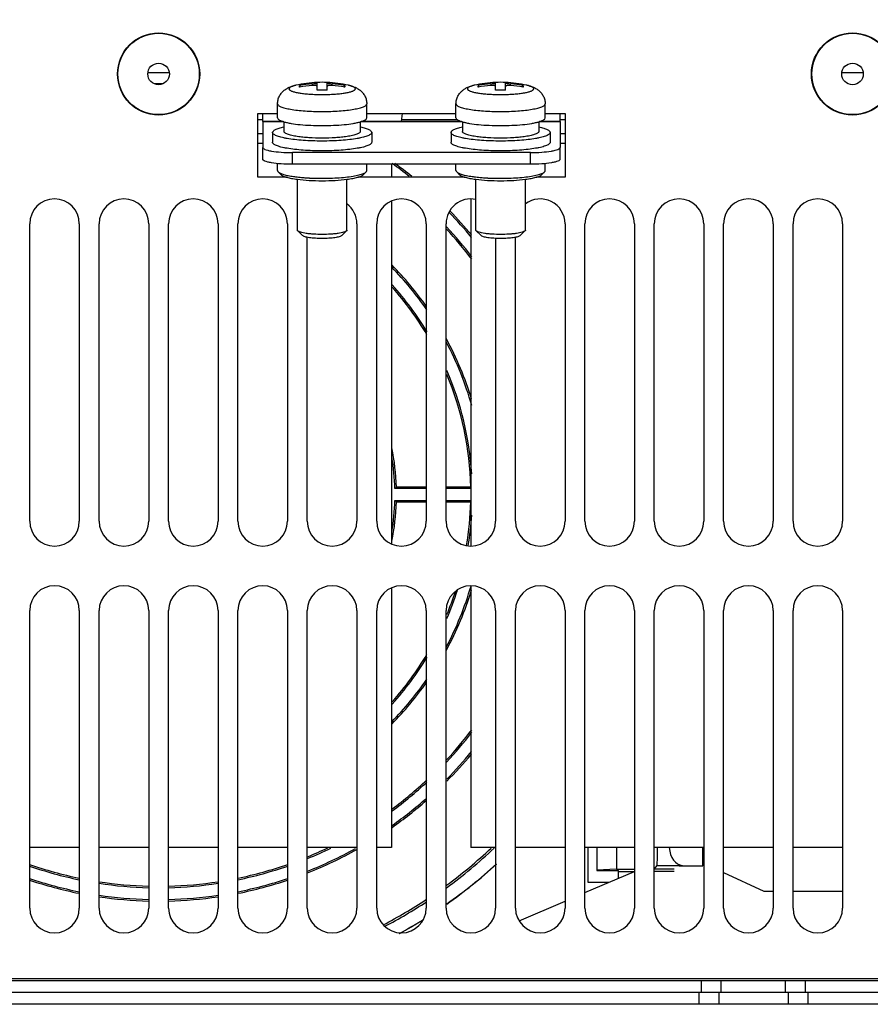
# Model space of a CAD drawing. Header units: millimetres. Extents: x 1117 to 38156, y -1945 to 7303.
# Tile 117 of 256: x 4210 to 4296, y 1032 to 1131. Entities that reach past the tile are written whole.
import ezdxf

# ---------------------------------------------------------------- set-up
doc = ezdxf.new("R2010")
doc.units = ezdxf.units.MM
doc.styles.get("Standard").update_dxf_attribs({"font": 'arial.ttf'})
doc.dimstyles.new('DIMSTYLE_1', dxfattribs={"dimtxt": 4.2, "dimasz": 3.6, "dimexe": 2.5, "dimexo": 0, "dimgap": 1.05, "dimtad": 1, "dimdsep": 46, "dimtxsty": 'Standard', "dimblk": '_FILLED', "dimblk1": '_FILLED', "dimblk2": '_FILLED', "dimcen": 0.09, "dimazin": 2, "dimtp": 0.01, "dimtm": 0.01, "dimtfac": 1, "dimtofl": 0, "dimtmove": 0, "dimatfit": 3, "dimldrblk": '_FILLED', "dimfxl": 0, "dimtolj": 1, "dimarcsym": 0})

# ---------------------------------------------------------------- blocks, each defined once
blk = doc.blocks.new('_FILLED')
at = {"color": 0, "linetype": 'ByBlock'}
blk.add_solid([(0, 0), (-1, 0.167), (-1, -0.167)], dxfattribs=at)
blk = doc.blocks.new('*D75')
at = {"color": 0, "linetype": 'Continuous', "lineweight": -2}
for p, q in [((4260.535, 1248.597), (4383.227, 1248.597)), ((4380.727, 1035.539), (4380.727, 1244.997)), ((4312.935, 1031.939), (4383.227, 1031.939))]:
    blk.add_line(p, q, dxfattribs=at)
at = {"layer": 'Defpoints', "color": 0, "linetype": 'Continuous'}
for p in [(4260.535, 1248.597), (4380.727, 1248.597), (4312.935, 1031.939)]:
    blk.add_point(p, dxfattribs=at)
at = {"color": 0, "linetype": 'Continuous', "lineweight": -2, "xscale": 3.6, "yscale": 3.6, "zscale": 3.6}
for p, rotation in [((4380.727, 1248.597), 90), ((4380.727, 1031.939), 270)]:
    blk.add_blockref('_FILLED', p, dxfattribs=dict(at, rotation=rotation))
at = {"color": 0, "linetype": 'Continuous', "insert": (4374.077, 1150.642), "char_height": 4.2, "width": 74.025, "attachment_point": 2, "rotation": 90, "line_spacing_factor": 0.9}
blk.add_mtext('\\A1;216.66', dxfattribs=at)

msp = doc.modelspace()

# ---------------------------------------------------------------- linework, layer by layer
at = {"linetype": 'Continuous'}
for p, q in [((4225.416, 1125.839), (4223.255, 1125.839)), ((4295.416, 1125.839), (4293.255, 1125.839)), ((4240.335, 1124.097), (4240.335, 1124.887)), ((4241.335, 1124.097), (4241.335, 1124.887)), ((4258.335, 1124.097), (4258.335, 1124.887)), ((4259.335, 1124.097), (4259.335, 1124.887)), ((4224.766, 1124.739), (4223.905, 1124.739)), ((4238.659, 1124.421), (4238.567, 1124.578)), ((4239.835, 1124.75), (4239.835, 1124.576)), ((4241.835, 1124.576), (4241.835, 1124.75)), ((4243.012, 1124.421), (4243.104, 1124.578)), ((4243.494, 1124.599), (4243.494, 1124.599)), ((4256.659, 1124.421), (4256.567, 1124.578)), ((4257.835, 1124.75), (4257.835, 1124.576)), ((4259.835, 1124.576), (4259.835, 1124.75)), ((4261.012, 1124.421), (4261.104, 1124.578)), ((4261.494, 1124.599), (4261.494, 1124.599)), ((4236.335, 1121.317), (4236.335, 1122.733)), ((4245.335, 1121.317), (4245.335, 1122.733)), ((4254.335, 1121.317), (4254.335, 1122.733)), ((4263.335, 1121.317), (4263.335, 1122.733)), ((4234.335, 1121.739), (4236.335, 1121.739)), ((4234.335, 1115.339), (4234.335, 1121.739)), ((4234.335, 1121.139), (4234.835, 1121.139)), ((4234.835, 1120.939), (4234.835, 1121.739)), ((4236.903, 1120.939), (4234.835, 1120.939)), ((4234.835, 1120.939), (4234.835, 1118.334)), ((4236.962, 1120.92), (4234.835, 1120.92)), ((4236.985, 1120.914), (4236.985, 1119.938)), ((4244.685, 1120.914), (4244.685, 1119.938)), ((4254.962, 1120.92), (4244.709, 1120.92)), ((4254.903, 1120.939), (4244.768, 1120.939)), ((4245.335, 1121.739), (4254.335, 1121.739)), ((4248.84, 1120.938), (4248.946, 1121.739)), ((4248.844, 1120.938), (4248.951, 1121.739)), ((4248.866, 1121.139), (4254.461, 1121.139)), ((4254.853, 1120.941), (4254.85, 1120.957)), ((4254.985, 1120.914), (4254.985, 1119.938)), ((4262.685, 1120.914), (4262.685, 1119.938)), ((4264.835, 1120.92), (4262.709, 1120.92)), ((4264.835, 1120.939), (4262.768, 1120.939)), ((4263.335, 1121.739), (4265.335, 1121.739)), ((4264.835, 1120.939), (4264.835, 1121.739)), ((4264.835, 1121.139), (4265.335, 1121.139)), ((4264.835, 1120.939), (4264.835, 1118.334)), ((4265.335, 1121.739), (4265.335, 1115.339)), ((4235.835, 1119.84), (4235.835, 1118.855)), ((4245.835, 1119.84), (4245.835, 1118.855)), ((4253.835, 1119.84), (4253.835, 1118.855)), ((4263.835, 1119.84), (4263.835, 1118.855)), ((4234.335, 1119.739), (4234.835, 1119.739)), ((4264.835, 1119.739), (4265.335, 1119.739)), ((4234.835, 1118.739), (4234.335, 1118.739)), ((4234.835, 1117.152), (4234.835, 1118.334)), ((4261.835, 1117.813), (4237.835, 1117.813)), ((4237.835, 1116.631), (4237.835, 1117.813)), ((4261.835, 1116.631), (4261.835, 1117.813)), ((4265.335, 1118.739), (4264.835, 1118.739)), ((4264.835, 1117.152), (4264.835, 1118.334)), ((4236.335, 1115.999), (4236.335, 1116.704)), ((4236.701, 1115.575), (4236.406, 1115.861)), ((4261.835, 1116.631), (4237.835, 1116.631)), ((4244.97, 1115.575), (4245.265, 1115.861)), ((4245.335, 1115.999), (4245.335, 1116.631)), ((4247.846, 1116.631), (4247.846, 1115.339)), ((4254.335, 1115.999), (4254.335, 1116.631)), ((4254.701, 1115.575), (4254.406, 1115.861)), ((4262.97, 1115.575), (4263.265, 1115.861)), ((4263.335, 1115.999), (4263.335, 1116.704)), ((4237.204, 1115.339), (4234.335, 1115.339)), ((4238.335, 1109.992), (4238.335, 1115.119)), ((4238.761, 1115.306), (4238.769, 1115.305)), ((4238.761, 1115.306), (4238.769, 1115.305)), ((4238.845, 1115.298), (4238.859, 1115.297)), ((4239.395, 1115.259), (4239.418, 1115.257)), ((4239.481, 1115.254), (4239.504, 1115.253)), ((4239.504, 1115.253), (4239.536, 1115.251)), ((4239.536, 1115.251), (4239.564, 1115.25)), ((4243.335, 1109.992), (4243.335, 1115.119)), ((4255.204, 1115.339), (4244.467, 1115.339)), ((4256.335, 1109.992), (4256.335, 1115.119)), ((4256.761, 1115.306), (4256.769, 1115.305)), ((4256.761, 1115.306), (4256.769, 1115.305)), ((4256.845, 1115.298), (4256.859, 1115.297)), ((4257.395, 1115.259), (4257.418, 1115.257)), ((4257.481, 1115.254), (4257.504, 1115.253)), ((4257.504, 1115.253), (4257.536, 1115.251)), ((4257.536, 1115.251), (4257.564, 1115.25)), ((4261.335, 1109.992), (4261.335, 1115.119)), ((4265.335, 1115.339), (4262.467, 1115.339)), ((4247.846, 1112.925), (4247.846, 1078.353)), ((4255.846, 1113.138), (4255.846, 1078.14)), ((4211.335, 1080.639), (4211.335, 1110.639)), ((4216.335, 1110.639), (4216.335, 1080.639)), ((4218.335, 1080.639), (4218.335, 1110.639)), ((4223.335, 1110.639), (4223.335, 1080.639)), ((4225.335, 1080.639), (4225.335, 1110.639)), ((4230.335, 1110.639), (4230.335, 1080.639)), ((4232.335, 1080.639), (4232.335, 1110.639)), ((4237.335, 1110.639), (4237.335, 1080.639)), ((4238.867, 1109.438), (4238.375, 1109.915)), ((4242.804, 1109.438), (4243.296, 1109.915)), ((4244.335, 1110.639), (4244.335, 1080.639)), ((4246.335, 1080.639), (4246.335, 1110.639)), ((4251.335, 1110.639), (4251.335, 1080.639)), ((4253.335, 1080.639), (4253.335, 1110.639)), ((4256.867, 1109.438), (4256.375, 1109.915)), ((4260.804, 1109.438), (4261.296, 1109.915)), ((4265.335, 1110.639), (4265.335, 1080.639)), ((4267.335, 1080.639), (4267.335, 1110.639)), ((4272.335, 1110.639), (4272.335, 1080.639)), ((4274.335, 1080.639), (4274.335, 1110.639)), ((4279.335, 1110.639), (4279.335, 1080.639)), ((4281.335, 1080.639), (4281.335, 1110.639)), ((4286.335, 1110.639), (4286.335, 1080.639)), ((4288.335, 1080.639), (4288.335, 1110.639)), ((4293.335, 1110.639), (4293.335, 1080.639)), ((4239.335, 1080.639), (4239.335, 1109.271)), ((4258.335, 1109.164), (4258.335, 1080.639)), ((4260.335, 1080.639), (4260.335, 1109.271)), ((4251.335, 1084.089), (4248.324, 1084.089)), ((4255.827, 1084.089), (4253.335, 1084.089)), ((4251.335, 1083.932), (4248.171, 1083.932)), ((4255.846, 1083.932), (4253.335, 1083.932)), ((4248.171, 1082.746), (4251.335, 1082.746)), ((4248.324, 1082.589), (4251.335, 1082.589)), ((4253.335, 1082.746), (4255.846, 1082.746)), ((4253.335, 1082.589), (4255.827, 1082.589)), ((4255.846, 1074.138), (4255.846, 1047.739)), ((4247.846, 1073.925), (4247.846, 1047.739)), ((4211.335, 1041.639), (4211.335, 1071.639)), ((4216.335, 1071.639), (4216.335, 1041.639)), ((4218.335, 1041.639), (4218.335, 1071.639)), ((4223.335, 1071.639), (4223.335, 1041.639)), ((4225.335, 1041.639), (4225.335, 1071.639)), ((4230.335, 1071.639), (4230.335, 1041.639)), ((4232.335, 1041.639), (4232.335, 1071.639)), ((4237.335, 1071.639), (4237.335, 1041.639)), ((4239.335, 1041.639), (4239.335, 1071.639)), ((4244.335, 1071.639), (4244.335, 1041.639)), ((4246.335, 1041.639), (4246.335, 1071.639)), ((4251.335, 1071.639), (4251.335, 1041.639)), ((4253.335, 1041.639), (4253.335, 1071.639)), ((4258.335, 1071.639), (4258.335, 1041.639)), ((4260.335, 1041.639), (4260.335, 1071.639)), ((4265.335, 1071.639), (4265.335, 1041.639)), ((4267.335, 1041.639), (4267.335, 1071.639)), ((4272.335, 1071.639), (4272.335, 1041.639)), ((4274.335, 1041.639), (4274.335, 1071.639)), ((4279.335, 1071.639), (4279.335, 1041.639)), ((4281.335, 1041.639), (4281.335, 1071.639)), ((4286.335, 1071.639), (4286.335, 1041.639)), ((4288.335, 1041.639), (4288.335, 1071.639)), ((4293.335, 1071.639), (4293.335, 1041.639)), ((4216.335, 1047.739), (4211.335, 1047.739)), ((4223.335, 1047.739), (4218.335, 1047.739)), ((4230.335, 1047.739), (4225.335, 1047.739)), ((4237.335, 1047.739), (4232.335, 1047.739)), ((4244.335, 1047.739), (4239.335, 1047.739)), ((4247.846, 1047.739), (4246.335, 1047.739)), ((4258.335, 1047.739), (4255.846, 1047.739)), ((4265.335, 1047.739), (4260.335, 1047.739)), ((4272.335, 1047.739), (4267.335, 1047.739)), ((4267.645, 1047.739), (4267.645, 1044.248)), ((4268.535, 1047.739), (4268.535, 1045.43)), ((4270.535, 1047.739), (4270.535, 1045.566)), ((4279.335, 1047.739), (4274.335, 1047.739)), ((4279.233, 1045.893), (4279.233, 1047.739)), ((4286.335, 1047.739), (4281.335, 1047.739)), ((4293.335, 1047.739), (4288.335, 1047.739)), ((4270.535, 1045.566), (4268.535, 1045.461)), ((4268.535, 1045.43), (4270.735, 1045.43)), ((4270.535, 1045.566), (4272.335, 1045.566)), ((4270.735, 1044.655), (4270.735, 1045.43)), ((4276.335, 1045.577), (4274.333, 1045.577)), ((4274.335, 1045.58), (4274.628, 1045.946)), ((4274.628, 1045.946), (4277.169, 1045.946)), ((4277.633, 1045.862), (4276.833, 1045.862)), ((4277.169, 1045.946), (4279.233, 1045.893)), ((4278.433, 1045.867), (4277.633, 1045.867)), ((4277.633, 1045.867), (4277.633, 1045.862)), ((4279.233, 1045.875), (4278.433, 1045.875)), ((4278.433, 1045.875), (4278.433, 1045.867)), ((4267.335, 1043.202), (4272.335, 1045.339)), ((4270.735, 1045.339), (4272.335, 1045.339)), ((4276.335, 1045.339), (4274.335, 1045.339)), ((4281.335, 1045.227), (4285.374, 1043.339)), ((4267.645, 1044.248), (4269.783, 1044.248)), ((4285.374, 1043.339), (4286.335, 1043.339)), ((4288.335, 1043.339), (4293.335, 1043.339)), ((4260.701, 1040.366), (4265.335, 1042.347)), ((4135.585, 1034.539), (4313.085, 1034.539)), ((4135.585, 1034.339), (4313.085, 1034.339)), ((4279.085, 1033.139), (4279.085, 1034.339)), ((4281.085, 1033.139), (4281.085, 1034.339)), ((4287.585, 1033.139), (4287.585, 1034.339)), ((4289.585, 1033.139), (4289.585, 1034.339)), ((4313.085, 1033.139), (4135.585, 1033.139)), ((4278.835, 1033.139), (4278.835, 1031.939)), ((4280.835, 1033.139), (4280.835, 1031.939)), ((4287.835, 1033.139), (4287.835, 1031.939)), ((4289.835, 1033.139), (4289.835, 1031.939)), ((4312.935, 1031.939), (4135.735, 1031.939))]:
    msp.add_line(p, q, dxfattribs=at)
for centre, radius in [((4224.335, 1125.739), 4.145), ((4224.335, 1125.739), 4.1), ((4294.335, 1125.739), 4.145), ((4294.335, 1125.739), 4.1), ((4224.335, 1125.739), 1.09), ((4294.335, 1125.739), 1.09)]:
    msp.add_circle(centre, radius, dxfattribs=at)
for centre, radius, start, end in [((4240.835, 1112.897), 12, 92.38802, 102.7997), ((4240.835, 1112.823), 12.073, 87.62639, 92.37361), ((4240.835, 1112.897), 12, 77.2003, 87.61198), ((4258.835, 1112.897), 12, 92.38802, 102.7997), ((4258.835, 1112.823), 12.073, 87.62639, 92.37361), ((4258.835, 1112.897), 12, 77.2003, 87.61198), ((4240.836, 1112.619), 12.172, 94.71343, 100.74384), ((4240.836, 1112.445), 12.172, 94.71343, 100.74384), ((4240.835, 1109.302), 14.803, 88.06437, 91.93563), ((4240.835, 1112.619), 12.172, 79.25616, 85.28657), ((4240.835, 1112.445), 12.172, 79.25616, 85.28657), ((4258.836, 1112.619), 12.172, 94.71343, 100.74384), ((4258.836, 1112.445), 12.172, 94.71343, 100.74384), ((4258.835, 1109.302), 14.803, 88.06437, 91.93563), ((4258.835, 1112.619), 12.172, 79.25616, 85.28657), ((4258.835, 1112.445), 12.172, 79.25616, 85.28657), ((4240.835, 1142.801), 19.136, 268.49939, 271.50058), ((4258.835, 1142.801), 19.136, 268.49939, 271.50058), ((4224.335, 1083.339), 40.843, 51.74154, 54.76131), ((4224.335, 1083.339), 41, 51.45449, 54.45992), ((4240.434, 1133.857), 18.627, 264.87075, 265.10594), ((4240.501, 1134.649), 19.422, 265.14797, 265.5357), ((4240.578, 1135.637), 20.413, 265.536, 266.16115), ((4240.657, 1136.784), 21.563, 266.15716, 266.64456), ((4240.708, 1137.643), 22.422, 266.70154, 266.86456), ((4258.434, 1133.857), 18.627, 264.87075, 265.10594), ((4258.501, 1134.649), 19.422, 265.14797, 265.5357), ((4258.578, 1135.637), 20.413, 265.536, 266.16115), ((4258.657, 1136.784), 21.563, 266.15716, 266.64456), ((4258.708, 1137.643), 22.422, 266.70154, 266.86456), ((4213.835, 1110.639), 2.5, 0, 180), ((4220.835, 1110.639), 2.5, 0, 180), ((4227.835, 1110.639), 2.5, 0, 180), ((4234.835, 1110.639), 2.5, 0, 180), ((4248.835, 1110.639), 2.5, 0, 180), ((4255.835, 1110.639), 2.5, 78.43627, 180), ((4262.835, 1110.639), 2.5, 0, 126.98741), ((4269.835, 1110.639), 2.5, 0, 180), ((4276.835, 1110.639), 2.5, 0, 180), ((4283.835, 1110.639), 2.5, 0, 180), ((4290.835, 1110.639), 2.5, 0, 180), ((4241.835, 1110.639), 2.5, 0, 53.01259), ((4224.335, 1083.339), 41, 39.6823, 44.19199), ((4224.335, 1083.339), 40.843, 39.40086, 44.13461), ((4224.335, 1083.339), 39.5, 36.90097, 42.66148), ((4224.335, 1083.339), 39.657, 37.20069, 42.896), ((4224.335, 1083.339), 33, 34.97757, 44.53104), ((4224.335, 1083.339), 32.843, 34.55534, 44.23097), ((4224.335, 1083.339), 31.657, 31.20174, 41.86874), ((4224.335, 1083.339), 31.5, 30.74433, 41.54363), ((4224.335, 1083.339), 33, 16.91375, 28.39284), ((4224.335, 1083.339), 32.843, 15.87138, 27.92456), ((4224.335, 1083.339), 31.5, 1.36431, 22.59223), ((4224.335, 1083.339), 31.657, 3.76453, 23.25526), ((4224.335, 1083.339), 24, 1.79078, 11.29481), ((4224.335, 1083.339), 23.843, 1.42463, 9.07447), ((4199.043, 1131.853), 68.629, 315.71246, 315.89554), ((4224.335, 1083.339), 24, 348.70519, 358.20922), ((4224.335, 1083.339), 23.843, 350.92553, 358.57537), ((4199.043, 1034.825), 68.629, 44.10446, 44.28754), ((4224.335, 1083.339), 31.5, 350.58325, 358.63569), ((4224.335, 1083.339), 31.657, 350.59913, 356.23547), ((4213.835, 1080.639), 2.5, 180, 0), ((4220.835, 1080.639), 2.5, 180, 0), ((4227.835, 1080.639), 2.5, 180, 0), ((4234.835, 1080.639), 2.5, 180, 0), ((4241.835, 1080.639), 2.5, 180, 0), ((4248.835, 1080.639), 2.5, 180, 0), ((4255.835, 1080.639), 2.5, 180, 0), ((4262.835, 1080.639), 2.5, 180, 0), ((4269.835, 1080.639), 2.5, 180, 0), ((4276.835, 1080.639), 2.5, 180, 0), ((4283.835, 1080.639), 2.5, 180, 0), ((4290.835, 1080.639), 2.5, 180, 0), ((4213.835, 1071.639), 2.5, 0, 180), ((4220.835, 1071.639), 2.5, 0, 180), ((4227.835, 1071.639), 2.5, 0, 180), ((4234.835, 1071.639), 2.5, 0, 180), ((4241.835, 1071.639), 2.5, 0, 180), ((4248.835, 1071.639), 2.5, 0, 180), ((4255.835, 1071.639), 2.5, 0, 180), ((4262.835, 1071.639), 2.5, 0, 180), ((4269.835, 1071.639), 2.5, 0, 180), ((4276.835, 1071.639), 2.5, 0, 180), ((4283.835, 1071.639), 2.5, 0, 180), ((4290.835, 1071.639), 2.5, 0, 180), ((4224.335, 1083.339), 32.843, 332.07544, 343.6837), ((4224.335, 1083.339), 33, 331.60716, 343.08625), ((4224.335, 1083.339), 31.5, 337.40777, 341.91515), ((4224.335, 1083.339), 31.657, 336.74474, 342.26394), ((4224.335, 1083.339), 31.5, 318.45637, 329.25567), ((4224.335, 1083.339), 31.657, 318.13126, 328.79826), ((4224.335, 1083.339), 33, 315.46896, 325.02243), ((4224.335, 1083.339), 32.843, 315.76903, 325.44466), ((4224.335, 1083.339), 39.5, 317.33852, 323.09903), ((4224.335, 1083.339), 39.657, 317.104, 322.79931), ((4224.335, 1083.339), 40.843, 315.37998, 320.59914), ((4224.335, 1083.339), 41, 315.15725, 320.3177), ((4224.335, 1083.339), 39.5, 306.62982, 313.22535), ((4224.335, 1083.339), 39.657, 306.46156, 313.00682), ((4224.335, 1083.339), 41, 305.06541, 311.20014), ((4224.335, 1083.339), 40.843, 305.22583, 311.40621), ((4224.335, 1083.339), 39.5, 292.36792, 295.59827), ((4224.335, 1083.339), 39.657, 292.27473, 296.00867), ((4224.335, 1083.339), 40.843, 291.60009, 299.09913), ((4224.335, 1083.339), 41, 291.51352, 299.27474), ((4224.335, 1083.339), 49.157, 306.20637, 313.51044), ((4224.335, 1083.339), 48.948, 306.40205, 313.24564), ((4224.335, 1083.339), 39.657, 250.82412, 258.3356), ((4224.335, 1083.339), 39.5, 250.7458, 258.28944), ((4224.335, 1083.339), 39.5, 281.71056, 289.2542), ((4224.335, 1083.339), 39.657, 281.6644, 289.17588), ((4224.335, 1083.339), 50.5, 305.13635, 312.43081), ((4224.335, 1083.339), 50.483, 305.15108, 312.45005), ((4224.335, 1083.339), 40.843, 251.40811, 258.6804), ((4224.335, 1083.339), 41, 251.48522, 258.72588), ((4224.335, 1083.339), 41, 281.27412, 288.51478), ((4224.335, 1083.339), 40.843, 281.3196, 288.59189), ((4224.335, 1083.339), 39.5, 261.25966, 268.54566), ((4224.335, 1083.339), 39.657, 261.29612, 268.54941), ((4224.335, 1083.339), 39.5, 271.45434, 278.74034), ((4224.335, 1083.339), 39.657, 271.45059, 278.70388), ((4224.335, 1083.339), 41, 261.579, 268.59889), ((4224.335, 1083.339), 40.843, 261.54835, 268.59152), ((4224.335, 1083.339), 41, 271.40111, 278.421), ((4224.335, 1083.339), 40.843, 271.40848, 278.45165), ((4224.335, 1083.339), 48.948, 297.57983, 303.5052), ((4213.835, 1041.639), 2.5, 180, 0), ((4220.835, 1041.639), 2.5, 180, 0), ((4227.835, 1041.639), 2.5, 180, 0), ((4234.835, 1041.639), 2.5, 180, 0), ((4241.835, 1041.639), 2.5, 180, 0), ((4248.835, 1041.639), 2.5, 180, 0), ((4224.335, 1083.339), 49.157, 297.66508, 303.36136), ((4255.835, 1041.639), 2.5, 180, 0), ((4262.835, 1041.639), 2.5, 180, 0), ((4269.835, 1041.639), 2.5, 180, 0), ((4276.835, 1041.639), 2.5, 180, 0), ((4283.835, 1041.639), 2.5, 180, 0), ((4290.835, 1041.639), 2.5, 180, 0), ((4224.335, 1083.339), 50.483, 298.74645, 301.997), ((4224.335, 1083.339), 50.5, 298.77495, 301.94268)]:
    msp.add_arc(centre, radius, start, end, dxfattribs=at)
for centre, ratio, start_param, end_param in [((4274.628, 1047.946), 0.013964, -3.124139, -1.674861), ((4277.193, 1047.946), 0.68, -4.607796, -3.159046)]:
    msp.add_ellipse(centre, major_axis=(0, 2), ratio=ratio, start_param=start_param, end_param=end_param, dxfattribs=at)
for points, knots in [([(4239.835, 1124.75), (4239.899, 1124.755), (4239.992, 1124.765), (4240.11, 1124.78), (4240.185, 1124.791), (4240.246, 1124.803), (4240.293, 1124.815), (4240.319, 1124.823), (4240.335, 1124.832), (4240.335, 1124.837)], [0, 0, 0, 0, 0.375809, 0.546461, 0.696653, 0.82064, 0.91386, 0.973374, 1, 1, 1, 1]), ([(4241.335, 1124.837), (4241.335, 1124.832), (4241.351, 1124.823), (4241.378, 1124.815), (4241.425, 1124.803), (4241.486, 1124.791), (4241.561, 1124.78), (4241.679, 1124.765), (4241.772, 1124.755), (4241.835, 1124.75)], [0, 0, 0, 0, 0.026626, 0.08614, 0.17936, 0.303347, 0.453539, 0.624192, 1, 1, 1, 1]), ([(4257.835, 1124.75), (4257.899, 1124.755), (4257.992, 1124.765), (4258.11, 1124.78), (4258.185, 1124.791), (4258.246, 1124.803), (4258.293, 1124.815), (4258.319, 1124.823), (4258.335, 1124.832), (4258.335, 1124.837)], [0, 0, 0, 0, 0.375809, 0.546461, 0.696653, 0.82064, 0.91386, 0.973374, 1, 1, 1, 1]), ([(4259.335, 1124.837), (4259.335, 1124.832), (4259.351, 1124.823), (4259.378, 1124.815), (4259.425, 1124.803), (4259.486, 1124.791), (4259.561, 1124.78), (4259.679, 1124.765), (4259.772, 1124.755), (4259.835, 1124.75)], [0, 0, 0, 0, 0.026626, 0.08614, 0.17936, 0.303347, 0.453539, 0.624192, 1, 1, 1, 1]), ([(4236.335, 1122.733), (4236.335, 1122.868), (4236.368, 1123.139), (4236.511, 1123.518), (4236.731, 1123.844), (4237, 1124.102), (4237.291, 1124.291), (4237.678, 1124.469), (4237.978, 1124.554), (4238.177, 1124.599)], [0, 0, 0, 0, 0.142565, 0.283846, 0.421793, 0.55302, 0.673961, 0.785062, 1, 1, 1, 1]), ([(4237.953, 1124.541), (4237.885, 1124.521), (4237.791, 1124.49), (4237.676, 1124.438), (4237.575, 1124.383), (4237.489, 1124.31), (4237.489, 1124.246)], [0, 0, 0, 0, 0.372824, 0.52703, 0.659869, 1, 1, 1, 1]), ([(4237.489, 1124.246), (4237.489, 1124.228), (4237.501, 1124.189), (4237.544, 1124.137), (4237.612, 1124.087), (4237.704, 1124.039), (4237.82, 1123.992), (4237.959, 1123.948), (4238.121, 1123.905), (4238.377, 1123.849), (4238.744, 1123.789), (4239.231, 1123.733), (4239.769, 1123.692), (4240.142, 1123.676), (4240.334, 1123.671)], [0, 0, 0, 0, 0.017854, 0.039534, 0.067232, 0.101895, 0.143837, 0.193054, 0.249363, 0.312452, 0.457273, 0.623502, 0.806243, 1, 1, 1, 1]), ([(4238.177, 1124.599), (4238.157, 1124.594), (4238.082, 1124.577), (4238.007, 1124.557), (4237.953, 1124.541)], [0, 0, 0, 0, 0.265092, 1, 1, 1, 1]), ([(4238.561, 1124.5), (4238.561, 1124.507), (4238.561, 1124.533), (4238.564, 1124.559), (4238.567, 1124.578)], [0, 0, 0, 0, 0.272055, 1, 1, 1, 1]), ([(4238.567, 1124.404), (4238.566, 1124.413), (4238.563, 1124.445), (4238.561, 1124.477), (4238.561, 1124.5)], [0, 0, 0, 0, 0.268888, 1, 1, 1, 1]), ([(4240.335, 1124.49), (4240.335, 1124.498), (4240.326, 1124.519), (4240.294, 1124.539), (4240.247, 1124.556), (4240.157, 1124.576), (4240.017, 1124.586), (4239.899, 1124.582), (4239.835, 1124.576)], [0, 0, 0, 0, 0.049054, 0.116521, 0.210392, 0.330978, 0.638798, 1, 1, 1, 1]), ([(4241.835, 1124.576), (4241.772, 1124.582), (4241.654, 1124.586), (4241.514, 1124.576), (4241.424, 1124.556), (4241.377, 1124.539), (4241.345, 1124.519), (4241.335, 1124.498), (4241.335, 1124.49)], [0, 0, 0, 0, 0.361202, 0.669021, 0.789608, 0.883479, 0.950946, 1, 1, 1, 1]), ([(4241.337, 1123.671), (4241.529, 1123.676), (4241.902, 1123.692), (4242.44, 1123.733), (4242.927, 1123.789), (4243.293, 1123.849), (4243.55, 1123.905), (4243.712, 1123.948), (4243.851, 1123.992), (4243.967, 1124.039), (4244.059, 1124.087), (4244.127, 1124.137), (4244.17, 1124.189), (4244.182, 1124.228), (4244.182, 1124.246)], [0, 0, 0, 0, 0.193757, 0.376498, 0.542727, 0.687549, 0.750637, 0.806946, 0.856164, 0.898105, 0.932768, 0.960466, 0.982146, 1, 1, 1, 1]), ([(4243.104, 1124.578), (4243.105, 1124.572), (4243.109, 1124.546), (4243.11, 1124.52), (4243.11, 1124.5)], [0, 0, 0, 0, 0.228512, 1, 1, 1, 1]), ([(4243.11, 1124.5), (4243.11, 1124.493), (4243.109, 1124.461), (4243.107, 1124.429), (4243.104, 1124.404)], [0, 0, 0, 0, 0.231332, 1, 1, 1, 1]), ([(4243.494, 1124.599), (4243.693, 1124.553), (4243.993, 1124.469), (4244.38, 1124.291), (4244.671, 1124.102), (4244.941, 1123.844), (4245.16, 1123.517), (4245.303, 1123.139), (4245.335, 1122.868), (4245.335, 1122.733)], [0, 0, 0, 0, 0.214977, 0.326107, 0.447065, 0.578272, 0.716164, 0.857418, 1, 1, 1, 1]), ([(4244.182, 1124.246), (4244.182, 1124.262), (4244.172, 1124.298), (4244.136, 1124.346), (4244.078, 1124.392), (4244, 1124.436), (4243.902, 1124.48), (4243.733, 1124.54), (4243.593, 1124.576), (4243.494, 1124.599)], [0, 0, 0, 0, 0.060314, 0.1318, 0.221296, 0.332043, 0.465309, 0.621363, 1, 1, 1, 1]), ([(4254.335, 1122.733), (4254.335, 1122.868), (4254.368, 1123.139), (4254.511, 1123.518), (4254.731, 1123.844), (4255, 1124.102), (4255.291, 1124.291), (4255.678, 1124.469), (4255.978, 1124.554), (4256.177, 1124.599)], [0, 0, 0, 0, 0.142565, 0.283846, 0.421793, 0.55302, 0.673961, 0.785062, 1, 1, 1, 1]), ([(4255.953, 1124.541), (4255.885, 1124.521), (4255.791, 1124.49), (4255.676, 1124.438), (4255.575, 1124.383), (4255.489, 1124.31), (4255.489, 1124.246)], [0, 0, 0, 0, 0.372824, 0.52703, 0.659869, 1, 1, 1, 1]), ([(4255.489, 1124.246), (4255.489, 1124.228), (4255.501, 1124.189), (4255.544, 1124.137), (4255.612, 1124.087), (4255.704, 1124.039), (4255.82, 1123.992), (4255.959, 1123.948), (4256.121, 1123.905), (4256.377, 1123.849), (4256.744, 1123.789), (4257.231, 1123.733), (4257.769, 1123.692), (4258.142, 1123.676), (4258.334, 1123.671)], [0, 0, 0, 0, 0.017854, 0.039534, 0.067232, 0.101895, 0.143837, 0.193054, 0.249363, 0.312452, 0.457273, 0.623502, 0.806243, 1, 1, 1, 1]), ([(4256.177, 1124.599), (4256.157, 1124.594), (4256.082, 1124.577), (4256.007, 1124.557), (4255.953, 1124.541)], [0, 0, 0, 0, 0.265092, 1, 1, 1, 1]), ([(4256.561, 1124.5), (4256.561, 1124.507), (4256.561, 1124.533), (4256.564, 1124.559), (4256.567, 1124.578)], [0, 0, 0, 0, 0.272055, 1, 1, 1, 1]), ([(4256.567, 1124.404), (4256.566, 1124.413), (4256.563, 1124.445), (4256.561, 1124.477), (4256.561, 1124.5)], [0, 0, 0, 0, 0.268888, 1, 1, 1, 1]), ([(4258.335, 1124.49), (4258.335, 1124.498), (4258.326, 1124.519), (4258.294, 1124.539), (4258.247, 1124.556), (4258.157, 1124.576), (4258.017, 1124.586), (4257.899, 1124.582), (4257.835, 1124.576)], [0, 0, 0, 0, 0.049054, 0.116521, 0.210392, 0.330978, 0.638798, 1, 1, 1, 1]), ([(4259.835, 1124.576), (4259.772, 1124.582), (4259.654, 1124.586), (4259.514, 1124.576), (4259.424, 1124.556), (4259.377, 1124.539), (4259.345, 1124.519), (4259.335, 1124.498), (4259.335, 1124.49)], [0, 0, 0, 0, 0.361202, 0.669021, 0.789608, 0.883479, 0.950946, 1, 1, 1, 1]), ([(4259.337, 1123.671), (4259.529, 1123.676), (4259.902, 1123.692), (4260.44, 1123.733), (4260.927, 1123.789), (4261.293, 1123.849), (4261.55, 1123.905), (4261.712, 1123.948), (4261.851, 1123.992), (4261.967, 1124.039), (4262.059, 1124.087), (4262.127, 1124.137), (4262.17, 1124.189), (4262.182, 1124.228), (4262.182, 1124.246)], [0, 0, 0, 0, 0.193757, 0.376498, 0.542727, 0.687549, 0.750637, 0.806946, 0.856164, 0.898105, 0.932768, 0.960466, 0.982146, 1, 1, 1, 1]), ([(4261.104, 1124.578), (4261.105, 1124.572), (4261.109, 1124.546), (4261.11, 1124.52), (4261.11, 1124.5)], [0, 0, 0, 0, 0.228512, 1, 1, 1, 1]), ([(4261.11, 1124.5), (4261.11, 1124.493), (4261.109, 1124.461), (4261.107, 1124.429), (4261.104, 1124.404)], [0, 0, 0, 0, 0.231332, 1, 1, 1, 1]), ([(4261.494, 1124.599), (4261.693, 1124.553), (4261.993, 1124.469), (4262.38, 1124.291), (4262.671, 1124.102), (4262.941, 1123.844), (4263.16, 1123.517), (4263.303, 1123.139), (4263.335, 1122.868), (4263.335, 1122.733)], [0, 0, 0, 0, 0.214977, 0.326107, 0.447065, 0.578272, 0.716164, 0.857418, 1, 1, 1, 1]), ([(4262.182, 1124.246), (4262.182, 1124.262), (4262.172, 1124.298), (4262.136, 1124.346), (4262.078, 1124.392), (4262, 1124.436), (4261.902, 1124.48), (4261.733, 1124.54), (4261.593, 1124.576), (4261.494, 1124.599)], [0, 0, 0, 0, 0.060314, 0.1318, 0.221296, 0.332043, 0.465309, 0.621363, 1, 1, 1, 1]), ([(4236.335, 1122.733), (4236.335, 1122.706), (4236.355, 1122.646), (4236.427, 1122.57), (4236.538, 1122.497), (4236.688, 1122.426), (4236.877, 1122.358), (4237.104, 1122.294), (4237.367, 1122.233), (4237.78, 1122.155), (4238.365, 1122.074), (4239.134, 1122.004), (4239.968, 1121.961), (4240.835, 1121.946), (4241.703, 1121.961), (4242.537, 1122.004), (4243.305, 1122.074), (4243.891, 1122.155), (4244.304, 1122.233), (4244.567, 1122.294), (4244.794, 1122.358), (4244.983, 1122.426), (4245.133, 1122.497), (4245.244, 1122.57), (4245.316, 1122.646), (4245.335, 1122.706), (4245.335, 1122.733)], [0, 0, 0, 0, 0.008506, 0.019169, 0.033122, 0.050795, 0.072292, 0.097553, 0.126427, 0.158699, 0.232313, 0.315817, 0.406161, 0.499999, 0.593838, 0.684182, 0.767686, 0.841301, 0.873572, 0.902447, 0.927708, 0.949205, 0.966878, 0.980831, 0.991494, 1, 1, 1, 1]), ([(4254.335, 1122.733), (4254.335, 1122.706), (4254.355, 1122.646), (4254.427, 1122.57), (4254.538, 1122.497), (4254.688, 1122.426), (4254.877, 1122.358), (4255.104, 1122.294), (4255.367, 1122.233), (4255.78, 1122.155), (4256.365, 1122.074), (4257.134, 1122.004), (4257.968, 1121.961), (4258.835, 1121.946), (4259.703, 1121.961), (4260.537, 1122.004), (4261.305, 1122.074), (4261.891, 1122.155), (4262.304, 1122.233), (4262.567, 1122.294), (4262.794, 1122.358), (4262.983, 1122.426), (4263.133, 1122.497), (4263.244, 1122.57), (4263.316, 1122.646), (4263.335, 1122.706), (4263.335, 1122.733)], [0, 0, 0, 0, 0.008506, 0.019169, 0.033122, 0.050795, 0.072292, 0.097553, 0.126427, 0.158699, 0.232313, 0.315817, 0.406161, 0.499999, 0.593838, 0.684182, 0.767686, 0.841301, 0.873572, 0.902447, 0.927708, 0.949205, 0.966878, 0.980831, 0.991494, 1, 1, 1, 1]), ([(4236.335, 1121.317), (4236.335, 1121.228), (4236.455, 1121.129), (4236.595, 1121.054), (4236.756, 1120.983), (4236.887, 1120.941), (4236.981, 1120.914)], [0, 0, 0, 0, 0.338451, 0.471485, 0.626064, 1, 1, 1, 1]), ([(4236.981, 1120.914), (4237.09, 1120.882), (4237.328, 1120.824), (4237.874, 1120.721), (4238.668, 1120.623), (4239.715, 1120.552), (4240.454, 1120.536), (4240.835, 1120.536)], [0, 0, 0, 0, 0.087518, 0.189224, 0.429123, 0.705178, 1, 1, 1, 1]), ([(4240.835, 1120.536), (4241.217, 1120.536), (4241.956, 1120.552), (4243.003, 1120.623), (4243.797, 1120.721), (4244.343, 1120.824), (4244.581, 1120.882), (4244.69, 1120.914)], [0, 0, 0, 0, 0.29482, 0.570877, 0.810776, 0.912483, 1, 1, 1, 1]), ([(4244.69, 1120.914), (4244.784, 1120.941), (4244.915, 1120.983), (4245.076, 1121.054), (4245.216, 1121.129), (4245.335, 1121.228), (4245.335, 1121.317)], [0, 0, 0, 0, 0.373936, 0.528515, 0.661549, 1, 1, 1, 1]), ([(4254.335, 1121.317), (4254.335, 1121.228), (4254.455, 1121.129), (4254.595, 1121.054), (4254.756, 1120.983), (4254.887, 1120.941), (4254.981, 1120.914)], [0, 0, 0, 0, 0.338451, 0.471485, 0.626064, 1, 1, 1, 1]), ([(4254.981, 1120.914), (4255.09, 1120.882), (4255.328, 1120.824), (4255.874, 1120.721), (4256.668, 1120.623), (4257.715, 1120.552), (4258.454, 1120.536), (4258.835, 1120.536)], [0, 0, 0, 0, 0.087518, 0.189224, 0.429123, 0.705178, 1, 1, 1, 1]), ([(4258.835, 1120.536), (4259.217, 1120.536), (4259.956, 1120.552), (4261.003, 1120.623), (4261.797, 1120.721), (4262.343, 1120.824), (4262.581, 1120.882), (4262.69, 1120.914)], [0, 0, 0, 0, 0.29482, 0.570877, 0.810776, 0.912483, 1, 1, 1, 1]), ([(4262.69, 1120.914), (4262.784, 1120.941), (4262.915, 1120.983), (4263.076, 1121.054), (4263.216, 1121.129), (4263.335, 1121.228), (4263.335, 1121.317)], [0, 0, 0, 0, 0.373936, 0.528515, 0.661549, 1, 1, 1, 1]), ([(4235.835, 1119.84), (4235.835, 1119.866), (4235.851, 1119.922), (4235.913, 1119.998), (4236.008, 1120.07), (4236.138, 1120.14), (4236.302, 1120.209), (4236.5, 1120.274), (4236.729, 1120.337), (4236.893, 1120.374), (4236.98, 1120.393)], [0, 0, 0, 0, 0.058191, 0.128259, 0.217168, 0.328024, 0.46192, 0.618953, 0.798609, 1, 1, 1, 1]), ([(4245.835, 1119.84), (4245.835, 1119.81), (4245.814, 1119.744), (4245.734, 1119.659), (4245.611, 1119.578), (4245.444, 1119.5), (4245.233, 1119.424), (4244.981, 1119.352), (4244.689, 1119.285), (4244.23, 1119.198), (4243.58, 1119.108), (4242.726, 1119.03), (4241.799, 1118.982), (4240.835, 1118.966), (4239.872, 1118.982), (4238.945, 1119.03), (4238.091, 1119.108), (4237.44, 1119.198), (4236.981, 1119.285), (4236.69, 1119.352), (4236.437, 1119.424), (4236.227, 1119.5), (4236.06, 1119.578), (4235.937, 1119.659), (4235.857, 1119.744), (4235.835, 1119.81), (4235.835, 1119.84)], [0, 0, 0, 0, 0.008506, 0.019169, 0.033122, 0.050796, 0.072292, 0.097553, 0.126428, 0.1587, 0.232314, 0.315818, 0.406162, 0.5, 0.593838, 0.684182, 0.767686, 0.8413, 0.873572, 0.902447, 0.927708, 0.949204, 0.966878, 0.980831, 0.991494, 1, 1, 1, 1]), ([(4238.33, 1119.431), (4238.23, 1119.446), (4238.04, 1119.477), (4237.773, 1119.531), (4237.542, 1119.59), (4237.348, 1119.652), (4237.194, 1119.717), (4237.093, 1119.777), (4237.036, 1119.828), (4237, 1119.873), (4236.985, 1119.913), (4236.985, 1119.938)], [0, 0, 0, 0, 0.204004, 0.387179, 0.547745, 0.684355, 0.796281, 0.883797, 0.91908, 0.949468, 1, 1, 1, 1]), ([(4244.685, 1119.938), (4244.685, 1119.913), (4244.671, 1119.873), (4244.635, 1119.828), (4244.577, 1119.777), (4244.476, 1119.717), (4244.323, 1119.652), (4244.129, 1119.59), (4243.898, 1119.531), (4243.631, 1119.477), (4243.441, 1119.446), (4243.341, 1119.431)], [0, 0, 0, 0, 0.050532, 0.08092, 0.116203, 0.203719, 0.315645, 0.452255, 0.612821, 0.795996, 1, 1, 1, 1]), ([(4244.691, 1120.393), (4244.778, 1120.374), (4244.942, 1120.337), (4245.171, 1120.274), (4245.369, 1120.209), (4245.533, 1120.14), (4245.663, 1120.07), (4245.758, 1119.998), (4245.82, 1119.922), (4245.835, 1119.866), (4245.835, 1119.84)], [0, 0, 0, 0, 0.201391, 0.381047, 0.53808, 0.671976, 0.782832, 0.871741, 0.941809, 1, 1, 1, 1]), ([(4253.835, 1119.84), (4253.835, 1119.866), (4253.851, 1119.922), (4253.913, 1119.998), (4254.008, 1120.07), (4254.138, 1120.14), (4254.302, 1120.209), (4254.5, 1120.274), (4254.729, 1120.337), (4254.893, 1120.374), (4254.98, 1120.393)], [0, 0, 0, 0, 0.058191, 0.128259, 0.217168, 0.328024, 0.46192, 0.618953, 0.798609, 1, 1, 1, 1]), ([(4263.835, 1119.84), (4263.835, 1119.81), (4263.814, 1119.744), (4263.734, 1119.659), (4263.611, 1119.578), (4263.444, 1119.5), (4263.233, 1119.424), (4262.981, 1119.352), (4262.689, 1119.285), (4262.23, 1119.198), (4261.58, 1119.108), (4260.726, 1119.03), (4259.799, 1118.982), (4258.835, 1118.966), (4257.872, 1118.982), (4256.945, 1119.03), (4256.091, 1119.108), (4255.44, 1119.198), (4254.981, 1119.285), (4254.69, 1119.352), (4254.437, 1119.424), (4254.227, 1119.5), (4254.06, 1119.578), (4253.937, 1119.659), (4253.857, 1119.744), (4253.835, 1119.81), (4253.835, 1119.84)], [0, 0, 0, 0, 0.008506, 0.019169, 0.033122, 0.050796, 0.072292, 0.097553, 0.126428, 0.1587, 0.232314, 0.315818, 0.406162, 0.5, 0.593838, 0.684182, 0.767686, 0.8413, 0.873572, 0.902447, 0.927708, 0.949204, 0.966878, 0.980831, 0.991494, 1, 1, 1, 1]), ([(4256.33, 1119.431), (4256.23, 1119.446), (4256.04, 1119.477), (4255.773, 1119.531), (4255.542, 1119.59), (4255.348, 1119.652), (4255.194, 1119.717), (4255.093, 1119.777), (4255.036, 1119.828), (4255, 1119.873), (4254.985, 1119.913), (4254.985, 1119.938)], [0, 0, 0, 0, 0.204004, 0.387179, 0.547745, 0.684355, 0.796281, 0.883797, 0.91908, 0.949468, 1, 1, 1, 1]), ([(4262.685, 1119.938), (4262.685, 1119.913), (4262.671, 1119.873), (4262.635, 1119.828), (4262.577, 1119.777), (4262.476, 1119.717), (4262.323, 1119.652), (4262.129, 1119.59), (4261.898, 1119.531), (4261.631, 1119.477), (4261.441, 1119.446), (4261.341, 1119.431)], [0, 0, 0, 0, 0.050532, 0.08092, 0.116203, 0.203719, 0.315645, 0.452255, 0.612821, 0.795996, 1, 1, 1, 1]), ([(4262.691, 1120.393), (4262.778, 1120.374), (4262.942, 1120.337), (4263.171, 1120.274), (4263.369, 1120.209), (4263.533, 1120.14), (4263.663, 1120.07), (4263.758, 1119.998), (4263.82, 1119.922), (4263.835, 1119.866), (4263.835, 1119.84)], [0, 0, 0, 0, 0.201391, 0.381047, 0.53808, 0.671976, 0.782832, 0.871741, 0.941809, 1, 1, 1, 1]), ([(4245.835, 1118.855), (4245.835, 1118.826), (4245.814, 1118.759), (4245.734, 1118.674), (4245.611, 1118.593), (4245.444, 1118.515), (4245.233, 1118.439), (4244.981, 1118.367), (4244.689, 1118.3), (4244.23, 1118.213), (4243.58, 1118.123), (4242.726, 1118.045), (4241.799, 1117.998), (4240.835, 1117.981), (4239.872, 1117.998), (4238.945, 1118.045), (4238.091, 1118.123), (4237.44, 1118.213), (4236.981, 1118.3), (4236.69, 1118.367), (4236.437, 1118.439), (4236.227, 1118.515), (4236.06, 1118.593), (4235.937, 1118.674), (4235.857, 1118.759), (4235.835, 1118.826), (4235.835, 1118.855)], [0, 0, 0, 0, 0.008506, 0.019169, 0.033122, 0.050796, 0.072292, 0.097553, 0.126428, 0.1587, 0.232314, 0.315818, 0.406162, 0.5, 0.593838, 0.684182, 0.767686, 0.8413, 0.873572, 0.902447, 0.927708, 0.949204, 0.966878, 0.980831, 0.991494, 1, 1, 1, 1]), ([(4240.835, 1119.27), (4240.39, 1119.27), (4239.738, 1119.289), (4238.904, 1119.356), (4238.514, 1119.403), (4238.33, 1119.431)], [0, 0, 0, 0, 0.531885, 0.777668, 1, 1, 1, 1]), ([(4243.341, 1119.431), (4243.157, 1119.403), (4242.767, 1119.356), (4241.932, 1119.289), (4241.281, 1119.27), (4240.835, 1119.27)], [0, 0, 0, 0, 0.222332, 0.468115, 1, 1, 1, 1]), ([(4263.835, 1118.855), (4263.835, 1118.826), (4263.814, 1118.759), (4263.734, 1118.674), (4263.611, 1118.593), (4263.444, 1118.515), (4263.233, 1118.439), (4262.981, 1118.367), (4262.689, 1118.3), (4262.23, 1118.213), (4261.58, 1118.123), (4260.726, 1118.045), (4259.799, 1117.998), (4258.835, 1117.981), (4257.872, 1117.998), (4256.945, 1118.045), (4256.091, 1118.123), (4255.44, 1118.213), (4254.981, 1118.3), (4254.69, 1118.367), (4254.437, 1118.439), (4254.227, 1118.515), (4254.06, 1118.593), (4253.937, 1118.674), (4253.857, 1118.759), (4253.835, 1118.826), (4253.835, 1118.855)], [0, 0, 0, 0, 0.008506, 0.019169, 0.033122, 0.050796, 0.072292, 0.097553, 0.126428, 0.1587, 0.232314, 0.315818, 0.406162, 0.5, 0.593838, 0.684182, 0.767686, 0.8413, 0.873572, 0.902447, 0.927708, 0.949204, 0.966878, 0.980831, 0.991494, 1, 1, 1, 1]), ([(4258.835, 1119.27), (4258.39, 1119.27), (4257.738, 1119.289), (4256.904, 1119.356), (4256.514, 1119.403), (4256.33, 1119.431)], [0, 0, 0, 0, 0.531885, 0.777668, 1, 1, 1, 1]), ([(4261.341, 1119.431), (4261.157, 1119.403), (4260.767, 1119.356), (4259.932, 1119.289), (4259.281, 1119.27), (4258.835, 1119.27)], [0, 0, 0, 0, 0.222332, 0.468115, 1, 1, 1, 1]), ([(4234.835, 1118.334), (4234.835, 1118.295), (4234.909, 1118.202), (4235.091, 1118.119), (4235.369, 1118.031), (4235.909, 1117.924), (4236.743, 1117.836), (4237.453, 1117.813), (4237.835, 1117.813)], [0, 0, 0, 0, 0.03751, 0.100661, 0.19424, 0.316666, 0.631216, 1, 1, 1, 1]), ([(4261.835, 1117.813), (4262.218, 1117.813), (4262.928, 1117.836), (4263.762, 1117.924), (4264.302, 1118.031), (4264.58, 1118.119), (4264.762, 1118.202), (4264.835, 1118.295), (4264.835, 1118.334)], [0, 0, 0, 0, 0.368784, 0.683334, 0.80576, 0.899339, 0.96249, 1, 1, 1, 1]), ([(4237.835, 1116.631), (4237.453, 1116.631), (4236.743, 1116.654), (4235.909, 1116.742), (4235.369, 1116.849), (4235.091, 1116.937), (4234.909, 1117.02), (4234.835, 1117.113), (4234.835, 1117.152)], [0, 0, 0, 0, 0.368784, 0.683334, 0.80576, 0.899339, 0.96249, 1, 1, 1, 1]), ([(4264.835, 1117.152), (4264.835, 1117.113), (4264.762, 1117.02), (4264.58, 1116.937), (4264.302, 1116.849), (4263.762, 1116.742), (4262.928, 1116.654), (4262.218, 1116.631), (4261.835, 1116.631)], [0, 0, 0, 0, 0.03751, 0.100661, 0.19424, 0.316666, 0.631216, 1, 1, 1, 1]), ([(4236.335, 1115.999), (4236.335, 1115.975), (4236.351, 1115.922), (4236.385, 1115.881), (4236.406, 1115.861)], [0, 0, 0, 0, 0.451744, 1, 1, 1, 1]), ([(4236.406, 1115.861), (4236.432, 1115.836), (4236.498, 1115.787), (4236.619, 1115.723), (4236.772, 1115.661), (4237.033, 1115.576), (4237.432, 1115.482), (4237.772, 1115.425), (4237.959, 1115.398)], [0, 0, 0, 0, 0.066645, 0.14983, 0.25031, 0.368104, 0.653605, 1, 1, 1, 1]), ([(4239.564, 1115.25), (4239.873, 1115.234), (4240.497, 1115.214), (4241.426, 1115.219), (4242.33, 1115.256), (4243.169, 1115.324), (4243.905, 1115.42), (4244.439, 1115.525), (4244.789, 1115.623), (4244.991, 1115.696), (4245.148, 1115.771), (4245.233, 1115.83), (4245.265, 1115.861)], [0, 0, 0, 0, 0.160252, 0.323032, 0.481407, 0.628654, 0.758603, 0.865983, 0.909935, 0.946935, 0.976874, 1, 1, 1, 1]), ([(4245.265, 1115.861), (4245.286, 1115.881), (4245.32, 1115.922), (4245.335, 1115.975), (4245.335, 1115.999)], [0, 0, 0, 0, 0.548257, 1, 1, 1, 1]), ([(4254.335, 1115.999), (4254.335, 1115.975), (4254.351, 1115.922), (4254.385, 1115.881), (4254.406, 1115.861)], [0, 0, 0, 0, 0.451744, 1, 1, 1, 1]), ([(4254.406, 1115.861), (4254.432, 1115.836), (4254.498, 1115.787), (4254.619, 1115.723), (4254.772, 1115.661), (4255.033, 1115.576), (4255.432, 1115.482), (4255.772, 1115.425), (4255.959, 1115.398)], [0, 0, 0, 0, 0.066645, 0.14983, 0.25031, 0.368104, 0.653605, 1, 1, 1, 1]), ([(4257.564, 1115.25), (4257.873, 1115.234), (4258.497, 1115.214), (4259.426, 1115.219), (4260.33, 1115.256), (4261.169, 1115.324), (4261.905, 1115.42), (4262.439, 1115.525), (4262.789, 1115.623), (4262.991, 1115.696), (4263.148, 1115.771), (4263.233, 1115.83), (4263.265, 1115.861)], [0, 0, 0, 0, 0.160252, 0.323032, 0.481407, 0.628654, 0.758603, 0.865983, 0.909935, 0.946935, 0.976874, 1, 1, 1, 1]), ([(4263.265, 1115.861), (4263.286, 1115.881), (4263.32, 1115.922), (4263.335, 1115.975), (4263.335, 1115.999)], [0, 0, 0, 0, 0.548257, 1, 1, 1, 1]), ([(4236.701, 1115.575), (4236.728, 1115.549), (4236.796, 1115.5), (4236.922, 1115.436), (4237.082, 1115.374), (4237.357, 1115.29), (4237.777, 1115.198), (4238.135, 1115.143), (4238.332, 1115.118)], [0, 0, 0, 0, 0.064776, 0.146826, 0.246879, 0.36484, 0.651844, 1, 1, 1, 1]), ([(4237.959, 1115.398), (4238.022, 1115.389), (4238.289, 1115.353), (4238.557, 1115.324), (4238.761, 1115.306)], [0, 0, 0, 0, 0.236888, 1, 1, 1, 1]), ([(4238.332, 1115.118), (4238.726, 1115.067), (4239.56, 1114.997), (4240.835, 1114.963), (4242.111, 1114.997), (4242.945, 1115.067), (4243.339, 1115.118)], [0, 0, 0, 0, 0.237151, 0.5, 0.76285, 1, 1, 1, 1]), ([(4243.339, 1115.118), (4243.536, 1115.143), (4243.894, 1115.198), (4244.314, 1115.29), (4244.589, 1115.374), (4244.749, 1115.436), (4244.875, 1115.5), (4244.943, 1115.549), (4244.97, 1115.575)], [0, 0, 0, 0, 0.348156, 0.63516, 0.753122, 0.853174, 0.935224, 1, 1, 1, 1]), ([(4254.701, 1115.575), (4254.728, 1115.549), (4254.796, 1115.5), (4254.922, 1115.436), (4255.082, 1115.374), (4255.357, 1115.29), (4255.777, 1115.198), (4256.135, 1115.143), (4256.332, 1115.118)], [0, 0, 0, 0, 0.064776, 0.146826, 0.246879, 0.36484, 0.651844, 1, 1, 1, 1]), ([(4255.959, 1115.398), (4256.022, 1115.389), (4256.289, 1115.353), (4256.557, 1115.324), (4256.761, 1115.306)], [0, 0, 0, 0, 0.236888, 1, 1, 1, 1]), ([(4256.332, 1115.118), (4256.726, 1115.067), (4257.56, 1114.997), (4258.835, 1114.963), (4260.111, 1114.997), (4260.945, 1115.067), (4261.339, 1115.118)], [0, 0, 0, 0, 0.237151, 0.5, 0.76285, 1, 1, 1, 1]), ([(4261.339, 1115.118), (4261.536, 1115.143), (4261.894, 1115.198), (4262.314, 1115.29), (4262.589, 1115.374), (4262.749, 1115.436), (4262.875, 1115.5), (4262.943, 1115.549), (4262.97, 1115.575)], [0, 0, 0, 0, 0.348156, 0.63516, 0.753122, 0.853174, 0.935224, 1, 1, 1, 1]), ([(4238.375, 1109.915), (4238.363, 1109.926), (4238.344, 1109.949), (4238.335, 1109.979), (4238.335, 1109.992)], [0, 0, 0, 0, 0.548177, 1, 1, 1, 1]), ([(4240.835, 1109.558), (4240.551, 1109.558), (4240.134, 1109.57), (4239.599, 1109.612), (4239.246, 1109.654), (4238.94, 1109.705), (4238.691, 1109.765), (4238.524, 1109.822), (4238.426, 1109.874), (4238.389, 1109.901), (4238.375, 1109.915)], [0, 0, 0, 0, 0.340005, 0.497546, 0.640575, 0.765051, 0.867649, 0.946069, 0.975998, 1, 1, 1, 1]), ([(4243.296, 1109.915), (4243.282, 1109.901), (4243.245, 1109.874), (4243.147, 1109.822), (4242.979, 1109.765), (4242.731, 1109.705), (4242.425, 1109.654), (4242.071, 1109.612), (4241.537, 1109.57), (4241.12, 1109.558), (4240.835, 1109.558)], [0, 0, 0, 0, 0.024002, 0.053931, 0.132351, 0.234949, 0.359425, 0.502454, 0.659995, 1, 1, 1, 1]), ([(4243.335, 1109.992), (4243.335, 1109.979), (4243.327, 1109.949), (4243.308, 1109.926), (4243.296, 1109.915)], [0, 0, 0, 0, 0.451823, 1, 1, 1, 1]), ([(4256.375, 1109.915), (4256.363, 1109.926), (4256.344, 1109.949), (4256.335, 1109.979), (4256.335, 1109.992)], [0, 0, 0, 0, 0.548177, 1, 1, 1, 1]), ([(4258.835, 1109.558), (4258.551, 1109.558), (4258.134, 1109.57), (4257.599, 1109.612), (4257.246, 1109.654), (4256.94, 1109.705), (4256.691, 1109.765), (4256.524, 1109.822), (4256.426, 1109.874), (4256.389, 1109.901), (4256.375, 1109.915)], [0, 0, 0, 0, 0.340005, 0.497546, 0.640575, 0.765051, 0.867649, 0.946069, 0.975998, 1, 1, 1, 1]), ([(4261.296, 1109.915), (4261.282, 1109.901), (4261.245, 1109.874), (4261.147, 1109.822), (4260.979, 1109.765), (4260.731, 1109.705), (4260.425, 1109.654), (4260.071, 1109.612), (4259.537, 1109.57), (4259.12, 1109.558), (4258.835, 1109.558)], [0, 0, 0, 0, 0.024002, 0.053931, 0.132351, 0.234949, 0.359425, 0.502454, 0.659995, 1, 1, 1, 1]), ([(4261.335, 1109.992), (4261.335, 1109.979), (4261.327, 1109.949), (4261.308, 1109.926), (4261.296, 1109.915)], [0, 0, 0, 0, 0.451823, 1, 1, 1, 1]), ([(4240.835, 1109.152), (4240.608, 1109.152), (4240.274, 1109.162), (4239.847, 1109.196), (4239.564, 1109.229), (4239.319, 1109.27), (4239.12, 1109.318), (4238.972, 1109.369), (4238.893, 1109.413), (4238.867, 1109.438)], [0, 0, 0, 0, 0.340063, 0.49763, 0.640682, 0.765179, 0.867794, 0.946228, 1, 1, 1, 1]), ([(4242.804, 1109.438), (4242.778, 1109.413), (4242.699, 1109.369), (4242.551, 1109.318), (4242.351, 1109.27), (4242.107, 1109.229), (4241.824, 1109.196), (4241.396, 1109.162), (4241.063, 1109.152), (4240.835, 1109.152)], [0, 0, 0, 0, 0.053772, 0.132206, 0.234821, 0.359318, 0.50237, 0.659937, 1, 1, 1, 1]), ([(4258.835, 1109.152), (4258.608, 1109.152), (4258.274, 1109.162), (4257.847, 1109.196), (4257.564, 1109.229), (4257.319, 1109.27), (4257.12, 1109.318), (4256.972, 1109.369), (4256.893, 1109.413), (4256.867, 1109.438)], [0, 0, 0, 0, 0.340063, 0.49763, 0.640682, 0.765179, 0.867794, 0.946228, 1, 1, 1, 1]), ([(4260.804, 1109.438), (4260.778, 1109.413), (4260.699, 1109.369), (4260.551, 1109.318), (4260.351, 1109.27), (4260.107, 1109.229), (4259.824, 1109.196), (4259.396, 1109.162), (4259.063, 1109.152), (4258.835, 1109.152)], [0, 0, 0, 0, 0.053772, 0.132206, 0.234821, 0.359318, 0.50237, 0.659937, 1, 1, 1, 1])]:
    msp.add_open_spline(points, degree=3, knots=knots, dxfattribs=at)

# ---------------------------------------------------------------- dimensions: what is measured, and where the dimension line sits
dim = msp.add_linear_dim(base=(4380.727, 1248.597), p1=(4312.935, 1031.939), p2=(4260.535, 1248.597), angle=90, dimstyle='DIMSTYLE_1', dxfattribs=at)
dim.commit()
dim.dimension.update_dxf_attribs({"geometry": '*D75', "text_midpoint": (4380.727, 1150.642), "dimtype": 160})

doc.saveas('drawing.dxf')
